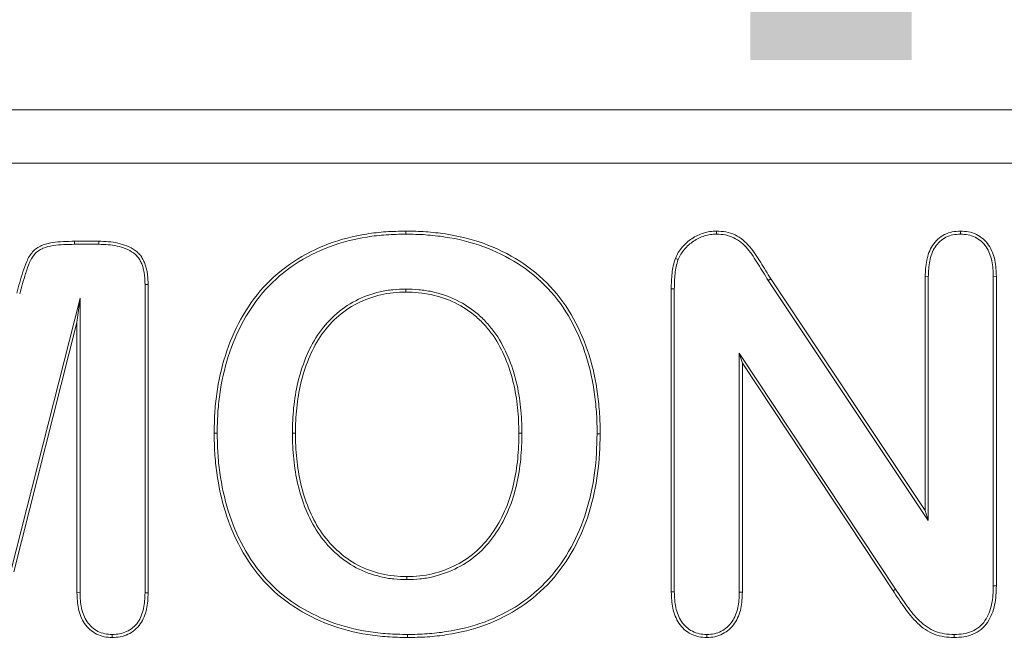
# Model space of a CAD drawing. Header units: millimetres. Extents: x 15 to 684, y 15 to 525.
# Tile 15 of 42: x 333.33 to 341.81, y 113.49 to 118.91. Entities that reach past the tile are written whole.
import ezdxf

# ---------------------------------------------------------------- set-up
doc = ezdxf.new("R2010")
doc.units = ezdxf.units.MM
doc.header["$LTSCALE"] = 2.5
for name, color, linetype, lineweight in [('Dimension (ANSI)', 7, 'Continuous', 9), ('Visible (ANSI)', 7, 'Continuous', 9), ('Visible Narrow (ANSI)', 7, 'Continuous', 9)]:
    doc.layers.add(name, color=color, linetype=linetype, lineweight=lineweight)
doc.styles.add('Note Text (ANSI)', font='arial.ttf')
doc.dimstyles.new('Default - mm (ANSI)', dxfattribs={"dimscale": 2.5, "dimtxt": 2, "dimasz": 2, "dimexe": 3.175, "dimexo": 1, "dimgap": 0.8, "dimtad": 0, "dimtih": 1, "dimtoh": 1, "dimrnd": 1e-08, "dimzin": 4, "dimdsep": 46, "dimtxsty": 'Note Text (ANSI)', "dimblk": 'Filled-1', "dimcen": 0.09, "dimdle": 10, "dimclrd": 256, "dimclre": 256, "dimclrt": 256, "dimadec": 1, "dimazin": 0, "dimtfac": 1.524, "dimtofl": 0, "dimtmove": 0, "dimatfit": 3, "dimfxl": 0, "dimtolj": 1, "dimtzin": 0, "dimlwd": -1, "dimlwe": -1, "dimarcsym": 0})

# ---------------------------------------------------------------- blocks, each defined once
blk = doc.blocks.new('Filled-1')
at = {"color": 0}
for p, q in [((0, 0), (-1, 0.15)), ((-1, 0.15), (-1, -0.15)), ((-1, 0), (0, 0)), ((-1, -0.15), (0, 0))]:
    blk.add_line(p, q, dxfattribs=at)
at = {"color": 0, "flags": 128}
blk.add_lwpolyline([(-1, -0.15), (0, 0), (-1, 0.15), (-1, -0.15)], dxfattribs=at)
at = {"color": 0}
blk.add_solid([(-1, -0.15), (0, 0), (-1, 0.15), (-1, -0.15)], dxfattribs=at)
blk = doc.blocks.new('*D32')
at = {"layer": 'Defpoints', "color": 0, "transparency": 16777216}
for p in [(389.2744, 139.1337), (276.2744, 87.1337), (359.0316, 87.1337)]:
    blk.add_point(p, dxfattribs=at)
at = {"layer": 'Dimension (ANSI)', "transparency": 16777216}
for p, q in [((386.7744, 139.1337), (351.0941, 139.1337)), ((359.0316, 134.1337), (359.0316, 120.8987)), ((359.0316, 92.1337), (359.0316, 102.1363)), ((278.7744, 87.1337), (366.9691, 87.1337))]:
    blk.add_line(p, q, dxfattribs=at)
at = {"layer": 'Dimension (ANSI)', "transparency": 16777216, "xscale": 5, "yscale": 5, "zscale": 5}
for p, rotation in [((359.0316, 139.1337), 90), ((359.0316, 87.1337), 270)]:
    blk.add_blockref('Filled-1', p, dxfattribs=dict(at, rotation=rotation))
at = {"layer": 'Dimension (ANSI)', "transparency": 16777216, "insert": (359.0316, 111.5175), "char_height": 5, "attachment_point": 5, "style": 'Note Text (ANSI)'}
blk.add_mtext('\\A1; 52.00\\P[2.05]', dxfattribs=at)
blk = doc.blocks.new('*D33')
at = {"layer": 'Defpoints', "color": 0, "transparency": 16777216}
for p in [(389.2744, 139.1337), (389.2744, 125.9857), (276.2744, 87.1337)]:
    blk.add_point(p, dxfattribs=at)
at = {"layer": 'Dimension (ANSI)', "transparency": 16777216}
for p, q in [((389.2744, 136.6337), (389.2744, 118.0482)), ((276.2744, 89.6337), (276.2744, 133.9232)), ((281.2744, 125.9857), (319.2891, 125.9857)), ((384.2744, 125.9857), (346.2598, 125.9857))]:
    blk.add_line(p, q, dxfattribs=at)
at = {"layer": 'Dimension (ANSI)', "transparency": 16777216, "xscale": 5, "yscale": 5, "zscale": 5, "rotation": 180}
blk.add_blockref('Filled-1', (276.2744, 125.9857), dxfattribs=at)
at = {"layer": 'Dimension (ANSI)', "transparency": 16777216, "xscale": 5, "yscale": 5, "zscale": 5}
blk.add_blockref('Filled-1', (389.2744, 125.9857), dxfattribs=at)
at = {"layer": 'Dimension (ANSI)', "transparency": 16777216, "insert": (332.7744, 125.9857), "char_height": 5, "attachment_point": 5, "style": 'Note Text (ANSI)'}
blk.add_mtext('\\A1; 113.00\\P[4.45]', dxfattribs=at)

msp = doc.modelspace()

# ---------------------------------------------------------------- linework, layer by layer
at = {"layer": 'Visible (ANSI)'}
for p, q in [((344.7744, 118.1337), (320.7744, 118.1337)), ((336.6567, 117.0637), (336.6566, 117.09)), ((339.3322, 117.0637), (339.3321, 117.09)), ((341.4335, 117.0637), (341.4335, 117.09)), ((333.8026, 117.0025), (334.0131, 117.0025)), ((333.8027, 116.9762), (334.0127, 116.9762)), ((334.0127, 116.9762), (334.0131, 117.0025)), ((339.0032, 116.8452), (338.9787, 116.8548)), ((341.1307, 114.6837), (341.1307, 116.6976)), ((341.1569, 116.6971), (341.1307, 116.6976)), ((341.1569, 114.597), (341.1569, 116.6971)), ((341.7169, 116.6971), (341.7432, 116.6976)), ((341.7169, 116.6971), (341.7169, 114.036)), ((341.7432, 116.6976), (341.7432, 114.0357)), ((334.4107, 116.6288), (334.4369, 116.6292)), ((334.4107, 116.6288), (334.4107, 113.9746)), ((334.4369, 116.6292), (334.4369, 113.9741)), ((339.7783, 116.6649), (339.8004, 116.6791)), ((339.7783, 116.6649), (341.1569, 114.597)), ((339.8004, 116.6791), (341.1307, 114.6837)), ((336.6567, 116.5912), (336.6566, 116.565)), ((338.9432, 113.9823), (338.9432, 116.5937)), ((338.9694, 113.9828), (338.9694, 116.5935)), ((333.8507, 116.5126), (333.2542, 114.1618)), ((333.8507, 116.5126), (333.8244, 116.3025)), ((333.8507, 113.9766), (333.8507, 116.5126)), ((333.8244, 116.3025), (333.2796, 114.1553)), ((333.8244, 113.9762), (333.8244, 116.3025)), ((339.5294, 116.0397), (339.5557, 115.9525)), ((339.5294, 116.0397), (339.5294, 113.9807)), ((340.8749, 114.0066), (339.5294, 116.0397)), ((340.8531, 113.9919), (339.5557, 115.9525)), ((339.5557, 115.9525), (339.5557, 113.9803)), ((335.0319, 115.3496), (335.0057, 115.3495)), ((335.6794, 115.3495), (335.7057, 115.3495)), ((337.6569, 115.3497), (337.6307, 115.3495)), ((338.3044, 115.3449), (338.3307, 115.3447)), ((341.1569, 114.597), (341.1307, 114.6837)), ((336.6662, 114.0887), (336.6661, 114.115)), ((341.7169, 114.036), (341.7432, 114.0357)), ((333.8507, 113.9766), (333.8244, 113.9762)), ((334.4107, 113.9746), (334.4369, 113.9741)), ((338.9694, 113.9828), (338.9432, 113.9823)), ((339.5294, 113.9807), (339.5557, 113.9803)), ((334.1273, 113.6162), (334.1273, 113.59)), ((336.6703, 113.6162), (336.6702, 113.59)), ((339.2494, 113.6162), (339.2494, 113.59)), ((341.3803, 113.6162), (341.3802, 113.59))]:
    msp.add_line(p, q, dxfattribs=at)
for points, knots in [([(335.0057, 115.3495), (335.0067, 115.4061), (335.0078, 115.4626), (335.0145, 115.5755), (335.0203, 115.6318), (335.0443, 115.7998), (335.0683, 115.9107), (335.1709, 116.2341), (335.2795, 116.4386), (335.5075, 116.69), (335.5942, 116.764), (335.7828, 116.889), (335.8847, 116.9397), (336.0967, 117.0189), (336.2068, 117.047), (336.3744, 117.0738), (336.4306, 117.0802), (336.5434, 117.0875), (336.6, 117.0887), (336.6566, 117.09)], [0, 0, 0, 0, 0.000168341, 0.000168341, 0.000336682, 0.000336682, 0.000673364, 0.000673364, 0.001346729, 0.001346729, 0.001683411, 0.001683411, 0.002020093, 0.002020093, 0.002356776, 0.002356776, 0.002525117, 0.002525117, 0.002693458, 0.002693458, 0.002693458, 0.002693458]), ([(335.0319, 115.3496), (335.033, 115.4059), (335.0341, 115.462), (335.0406, 115.5732), (335.0464, 115.6287), (335.0701, 115.7948), (335.0938, 115.9042), (335.195, 116.2232), (335.3019, 116.4242), (335.5254, 116.6708), (335.6104, 116.7433), (335.7956, 116.866), (335.8956, 116.9157), (336.1042, 116.9937), (336.2125, 117.0214), (336.3777, 117.0478), (336.4331, 117.054), (336.5442, 117.0613), (336.6003, 117.0625), (336.6567, 117.0637)], [0, 0, 0, 0, 0.000165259, 0.000165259, 0.000331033, 0.000331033, 0.000662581, 0.000662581, 0.001325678, 0.001325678, 0.001657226, 0.001657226, 0.001988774, 0.001988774, 0.002320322, 0.002320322, 0.002486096, 0.002486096, 0.002651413, 0.002651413, 0.002651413, 0.002651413]), ([(336.6566, 117.09), (336.7137, 117.0892), (336.7708, 117.0881), (336.8848, 117.0798), (336.9416, 117.0735), (337.1112, 117.0483), (337.2228, 117.0213), (337.5452, 116.9045), (337.7446, 116.7801), (337.9782, 116.5292), (338.0457, 116.4359), (338.1562, 116.2358), (338.2012, 116.1301), (338.2694, 115.912), (338.2935, 115.7998), (338.316, 115.6299), (338.3219, 115.573), (338.3294, 115.459), (338.3302, 115.4019), (338.3307, 115.3447)], [0, 0, 0, 0, 0.000169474, 0.000169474, 0.000338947, 0.000338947, 0.000677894, 0.000677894, 0.001355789, 0.001355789, 0.001694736, 0.001694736, 0.002033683, 0.002033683, 0.00237263, 0.00237263, 0.002542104, 0.002542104, 0.002711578, 0.002711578, 0.002711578, 0.002711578]), ([(336.6567, 117.0637), (336.7138, 117.0629), (336.7698, 117.0619), (336.8821, 117.0537), (336.9385, 117.0474), (337.1059, 117.0225), (337.2157, 116.996), (337.5326, 116.8811), (337.7286, 116.7588), (337.9574, 116.513), (338.0237, 116.4214), (338.1323, 116.2249), (338.1766, 116.1207), (338.2439, 115.9057), (338.2676, 115.7952), (338.2899, 115.6271), (338.2957, 115.5706), (338.3032, 115.4581), (338.3039, 115.4021), (338.3044, 115.3449)], [0, 0, 0, 0, 0.00016639, 0.00016639, 0.000333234, 0.000333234, 0.000666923, 0.000666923, 0.001334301, 0.001334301, 0.00166799, 0.00166799, 0.002001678, 0.002001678, 0.002335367, 0.002335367, 0.002502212, 0.002502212, 0.002668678, 0.002668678, 0.002668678, 0.002668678]), ([(338.9787, 116.8548), (338.9865, 116.8719), (338.9943, 116.889), (339.0135, 116.921), (339.0249, 116.9359), (339.0611, 116.979), (339.0894, 117.0039), (339.1521, 117.045), (339.1858, 117.062), (339.2393, 117.079), (339.2576, 117.0833), (339.2947, 117.0884), (339.3134, 117.0892), (339.3321, 117.09)], [0, 0, 0, 0, 0.0000557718, 0.0000557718, 0.0001115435, 0.0001115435, 0.0002230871, 0.0002230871, 0.0003346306, 0.0003346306, 0.0003904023, 0.0003904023, 0.0004461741, 0.0004461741, 0.0004461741, 0.0004461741]), ([(339.0032, 116.8452), (339.0108, 116.8619), (339.018, 116.8775), (339.035, 116.9058), (339.0456, 116.9197), (339.08, 116.9607), (339.1053, 116.983), (339.1649, 117.022), (339.1963, 117.0378), (339.246, 117.0536), (339.2628, 117.0576), (339.2963, 117.0621), (339.3138, 117.0629), (339.3322, 117.0637)], [0, 0, 0, 0, 0.0000507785, 0.0000507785, 0.0001028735, 0.0001028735, 0.0002070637, 0.0002070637, 0.0003112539, 0.0003112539, 0.000363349, 0.000363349, 0.0004144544, 0.0004144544, 0.0004144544, 0.0004144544]), ([(339.3321, 117.09), (339.3597, 117.0889), (339.3872, 117.0878), (339.4411, 117.0776), (339.4674, 117.0685), (339.5419, 117.0329), (339.5842, 116.9961), (339.6558, 116.9128), (339.6844, 116.8656), (339.7427, 116.7725), (339.7715, 116.7258), (339.8004, 116.6791)], [0, 0, 0, 0, 0.000081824, 0.000081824, 0.000163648, 0.000163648, 0.0003272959, 0.0003272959, 0.0004909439, 0.0004909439, 0.0006545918, 0.0006545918, 0.0006545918, 0.0006545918]), ([(339.3322, 117.0637), (339.3593, 117.0626), (339.3852, 117.0614), (339.4337, 117.0523), (339.4579, 117.044), (339.5269, 117.011), (339.566, 116.9771), (339.6343, 116.8976), (339.6622, 116.8516), (339.7204, 116.7586), (339.7492, 116.712), (339.7781, 116.6653), (339.7782, 116.6652), (339.7782, 116.6651), (339.7783, 116.6649)], [0, 0, 0, 0, 0.0000773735, 0.0000773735, 0.0001557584, 0.0001557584, 0.0003125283, 0.0003125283, 0.0004692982, 0.0004692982, 0.0006260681, 0.0006260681, 0.0006260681, 0.000626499, 0.000626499, 0.000626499, 0.000626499]), ([(341.1307, 116.6976), (341.1322, 116.7442), (341.1342, 116.7912), (341.1528, 116.8829), (341.1688, 116.9278), (341.2203, 117.006), (341.2558, 117.0388), (341.3186, 117.0705), (341.3409, 117.0784), (341.3867, 117.0877), (341.4101, 117.0888), (341.4335, 117.09)], [0, 0, 0, 0, 0.0001391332, 0.0001391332, 0.0002782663, 0.0002782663, 0.0004173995, 0.0004173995, 0.0004869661, 0.0004869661, 0.0005565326, 0.0005565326, 0.0005565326, 0.0005565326]), ([(341.1569, 116.6971), (341.1585, 116.7438), (341.1604, 116.7886), (341.178, 116.8752), (341.193, 116.9168), (341.24, 116.9881), (341.2717, 117.0174), (341.3284, 117.046), (341.3486, 117.0531), (341.3891, 117.0614), (341.4105, 117.0626), (341.4335, 117.0637)], [0, 0, 0, 0, 0.0001292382, 0.0001292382, 0.0002588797, 0.0002588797, 0.0003885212, 0.0003885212, 0.000453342, 0.000453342, 0.0005169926, 0.0005169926, 0.0005169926, 0.0005169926]), ([(341.4335, 117.09), (341.4571, 117.0888), (341.4808, 117.0877), (341.5272, 117.0789), (341.5499, 117.0714), (341.6138, 117.0405), (341.6502, 117.008), (341.7035, 116.9298), (341.7206, 116.8847), (341.7397, 116.7922), (341.7416, 116.7447), (341.7432, 116.6976)], [0, 0, 0, 0, 0.0000702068, 0.0000702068, 0.0001404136, 0.0001404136, 0.0002808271, 0.0002808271, 0.0004212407, 0.0004212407, 0.0005616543, 0.0005616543, 0.0005616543, 0.0005616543]), ([(341.4335, 117.0637), (341.4568, 117.0626), (341.4786, 117.0614), (341.52, 117.0536), (341.5405, 117.0468), (341.5981, 117.0189), (341.6308, 116.9898), (341.6795, 116.9184), (341.6955, 116.8768), (341.7134, 116.7897), (341.7153, 116.7441), (341.7169, 116.6971)], [0, 0, 0, 0, 0.0000638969, 0.0000638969, 0.0001289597, 0.0001289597, 0.0002590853, 0.0002590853, 0.0003892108, 0.0003892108, 0.0005189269, 0.0005189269, 0.0005189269, 0.0005189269]), ([(333.3056, 116.5561), (333.3218, 116.6177), (333.3391, 116.6791), (333.3692, 116.7699), (333.3793, 116.8002), (333.4046, 116.8587), (333.4209, 116.8867), (333.4636, 116.9341), (333.4905, 116.9526), (333.5489, 116.9783), (333.5804, 116.9851), (333.6748, 117.0009), (333.739, 117.0017), (333.8026, 117.0025)], [0, 0, 0, 0, 0.0001912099, 0.0001912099, 0.0002868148, 0.0002868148, 0.0003824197, 0.0003824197, 0.0004780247, 0.0004780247, 0.0005736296, 0.0005736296, 0.0007648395, 0.0007648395, 0.0007648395, 0.0007648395]), ([(333.3309, 116.5493), (333.3465, 116.6083), (333.363, 116.667), (333.382, 116.7249), (333.3827, 116.7271), (333.3834, 116.7292), (333.3841, 116.7314), (333.3939, 116.7608), (333.4039, 116.7908), (333.4161, 116.819), (333.427, 116.8443), (333.4407, 116.8686), (333.4588, 116.8896), (333.4598, 116.8907), (333.4607, 116.8918), (333.4617, 116.8928), (333.4805, 116.9137), (333.5044, 116.9301), (333.5303, 116.9415), (333.5311, 116.9418), (333.5318, 116.9421), (333.5326, 116.9425), (333.5595, 116.9539), (333.5879, 116.9597), (333.6162, 116.9645), (333.6177, 116.9647), (333.6192, 116.965), (333.6207, 116.9652), (333.6805, 116.9748), (333.7418, 116.9755), (333.8027, 116.9762)], [0, 0, 0, 0, 0.0001828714, 0.0001828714, 0.0001828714, 0.0001896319, 0.0001896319, 0.0001896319, 0.0002825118, 0.0002825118, 0.0002825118, 0.0003657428, 0.0003657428, 0.0003657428, 0.0003701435, 0.0003701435, 0.0003701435, 0.0004546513, 0.0004546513, 0.0004546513, 0.0004571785, 0.0004571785, 0.0004571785, 0.0005440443, 0.0005440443, 0.0005440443, 0.0005486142, 0.0005486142, 0.0005486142, 0.0007314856, 0.0007314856, 0.0007314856, 0.0007314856]), ([(334.0127, 116.9762), (334.0671, 116.9747), (334.1192, 116.9722), (334.2204, 116.9493), (334.2704, 116.9307), (334.3203, 116.8949), (334.3297, 116.887), (334.3465, 116.8701), (334.3533, 116.8614), (334.3661, 116.8408), (334.3725, 116.8289), (334.3832, 116.8065), (334.3872, 116.7957), (334.3943, 116.7712), (334.3977, 116.7581), (334.4032, 116.733), (334.4052, 116.7209), (334.4092, 116.6828), (334.4099, 116.6558), (334.4107, 116.6288)], [0, 0, 0, 0, 0.0001526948, 0.0001526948, 0.0003057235, 0.0003057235, 0.0003439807, 0.0003439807, 0.0003822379, 0.0003822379, 0.0004204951, 0.0004204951, 0.0004587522, 0.0004587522, 0.0004970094, 0.0004970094, 0.0005352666, 0.0005352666, 0.0006114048, 0.0006114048, 0.0006114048, 0.0006114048]), ([(334.0131, 117.0025), (334.0675, 117.001), (334.1224, 116.9984), (334.2288, 116.9743), (334.2813, 116.9552), (334.3367, 116.9155), (334.3472, 116.9067), (334.3664, 116.8873), (334.3748, 116.8765), (334.3892, 116.8534), (334.3957, 116.8413), (334.4074, 116.8167), (334.4121, 116.8039), (334.4198, 116.7777), (334.4232, 116.7645), (334.429, 116.7379), (334.4312, 116.7244), (334.4355, 116.6838), (334.4361, 116.6564), (334.4369, 116.6292)], [0, 0, 0, 0, 0.0001627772, 0.0001627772, 0.0003255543, 0.0003255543, 0.0003662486, 0.0003662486, 0.0004069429, 0.0004069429, 0.0004476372, 0.0004476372, 0.0004883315, 0.0004883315, 0.0005290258, 0.0005290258, 0.0005697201, 0.0005697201, 0.0006511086, 0.0006511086, 0.0006511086, 0.0006511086]), ([(338.9432, 116.5937), (338.9436, 116.6379), (338.9449, 116.682), (338.9526, 116.7478), (338.9557, 116.7697), (338.965, 116.8128), (338.9718, 116.8338), (338.9787, 116.8548)], [0, 0, 0, 0, 0.0001325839, 0.0001325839, 0.0001988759, 0.0001988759, 0.0002651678, 0.0002651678, 0.0002651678, 0.0002651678]), ([(338.9694, 116.5935), (338.9699, 116.6378), (338.9711, 116.68), (338.9786, 116.7441), (338.9816, 116.7655), (338.9902, 116.8055), (338.9964, 116.8245), (339.0032, 116.8452)], [0, 0, 0, 0, 0.0001283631, 0.0001283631, 0.0001926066, 0.0001926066, 0.0002554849, 0.0002554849, 0.0002554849, 0.0002554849]), ([(336.6567, 116.5912), (336.6564, 116.5912), (336.6562, 116.5912), (336.6559, 116.5912), (336.6198, 116.5903), (336.5827, 116.5894), (336.5082, 116.5816), (336.4715, 116.5751), (336.3628, 116.5501), (336.2919, 116.5248), (336.0928, 116.4222), (335.9794, 116.3177), (335.8557, 116.1317), (335.822, 116.0652), (335.7663, 115.9285), (335.7441, 115.858), (335.7103, 115.7146), (335.6985, 115.6421), (335.683, 115.496), (335.6808, 115.4223), (335.6794, 115.35), (335.6794, 115.3499), (335.6794, 115.3497), (335.6794, 115.3495)], [0, 0, 0, 0, 0.000000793, 0.000000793, 0.000000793, 0.000110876, 0.000110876, 0.000220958, 0.000220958, 0.000441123, 0.000441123, 0.000881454, 0.000881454, 0.001101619, 0.001101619, 0.001321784, 0.001321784, 0.001541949, 0.001541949, 0.001762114, 0.001762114, 0.001762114, 0.001762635, 0.001762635, 0.001762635, 0.001762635]), ([(336.6566, 116.565), (336.6204, 116.5641), (336.5841, 116.5631), (336.5122, 116.5557), (336.4764, 116.5493), (336.3706, 116.5249), (336.3019, 116.5004), (336.1088, 116.401), (335.999, 116.2997), (335.8787, 116.1189), (335.8458, 116.054), (335.7912, 115.92), (335.7694, 115.8507), (335.7361, 115.7098), (335.7245, 115.6382), (335.7092, 115.4943), (335.7071, 115.4219), (335.7057, 115.3495)], [0, 0, 0, 0, 0.000107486, 0.000107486, 0.000214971, 0.000214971, 0.000429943, 0.000429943, 0.000859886, 0.000859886, 0.001074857, 0.001074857, 0.001289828, 0.001289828, 0.0015048, 0.0015048, 0.001719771, 0.001719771, 0.001719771, 0.001719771]), ([(337.6307, 115.3495), (337.6291, 115.4228), (337.6273, 115.496), (337.6123, 115.6416), (337.6, 115.7141), (337.5656, 115.8564), (337.5431, 115.9264), (337.4861, 116.0613), (337.4522, 116.1267), (337.39, 116.2171), (337.3668, 116.2455), (337.3185, 116.3006), (337.2928, 116.3267), (337.2095, 116.3984), (337.1478, 116.4389), (337.0162, 116.5034), (336.9464, 116.5273), (336.839, 116.5506), (336.8027, 116.556), (336.7298, 116.5624), (336.6932, 116.5637), (336.6566, 116.565)], [0, 0, 0, 0, 0.000217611, 0.000217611, 0.000435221, 0.000435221, 0.000652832, 0.000652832, 0.000870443, 0.000870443, 0.000979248, 0.000979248, 0.001088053, 0.001088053, 0.001305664, 0.001305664, 0.001523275, 0.001523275, 0.00163208, 0.00163208, 0.001740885, 0.001740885, 0.001740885, 0.001740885]), ([(337.6569, 115.3497), (337.6569, 115.3498), (337.6569, 115.35), (337.6569, 115.3501), (337.6553, 115.4232), (337.6535, 115.4975), (337.6383, 115.6455), (337.6258, 115.719), (337.5908, 115.8638), (337.5679, 115.9352), (337.5097, 116.0729), (337.4755, 116.1393), (337.4108, 116.2331), (337.3872, 116.2621), (337.3377, 116.3186), (337.3109, 116.3458), (337.2247, 116.42), (337.1614, 116.4615), (337.0258, 116.5279), (336.9541, 116.5525), (336.8435, 116.5765), (336.8059, 116.5821), (336.7312, 116.5887), (336.6941, 116.5899), (336.6575, 116.5912), (336.6572, 116.5912), (336.6569, 116.5912), (336.6567, 116.5912)], [0, 0, 0, 0, 0.00000044, 0.00000044, 0.00000044, 0.000222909, 0.000222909, 0.000445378, 0.000445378, 0.000667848, 0.000667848, 0.000890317, 0.000890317, 0.001001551, 0.001001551, 0.001112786, 0.001112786, 0.001335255, 0.001335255, 0.001557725, 0.001557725, 0.001668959, 0.001668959, 0.001780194, 0.001780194, 0.001780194, 0.001780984, 0.001780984, 0.001780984, 0.001780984]), ([(336.6702, 113.59), (336.6131, 113.5913), (336.556, 113.5927), (336.442, 113.6004), (336.3852, 113.6069), (336.2159, 113.6341), (336.1045, 113.6619), (335.8905, 113.7422), (335.7876, 113.7937), (335.5964, 113.9188), (335.5093, 113.9942), (335.3552, 114.1631), (335.2901, 114.2579), (335.1798, 114.4581), (335.1361, 114.5643), (335.0686, 114.7826), (335.0443, 114.8946), (335.0207, 115.0644), (335.0149, 115.1213), (335.0081, 115.2353), (335.0069, 115.2924), (335.0057, 115.3495)], [0, 0, 0, 0, 0.00016934, 0.00016934, 0.00033868, 0.00033868, 0.000677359, 0.000677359, 0.001016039, 0.001016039, 0.001354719, 0.001354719, 0.001693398, 0.001693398, 0.002032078, 0.002032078, 0.002370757, 0.002370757, 0.002540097, 0.002540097, 0.002709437, 0.002709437, 0.002709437, 0.002709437]), ([(336.6703, 113.6162), (336.6134, 113.6176), (336.5568, 113.619), (336.4445, 113.6265), (336.3886, 113.633), (336.2216, 113.6598), (336.1119, 113.6871), (335.9015, 113.7661), (335.8001, 113.8169), (335.6127, 113.9395), (335.5272, 114.0135), (335.3761, 114.1792), (335.3123, 114.272), (335.2036, 114.4693), (335.1607, 114.5734), (335.0941, 114.789), (335.0702, 114.8995), (335.0467, 115.0674), (335.041, 115.1235), (335.0344, 115.236), (335.0331, 115.2926), (335.0319, 115.3496)], [0, 0, 0, 0, 0.000166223, 0.000166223, 0.000332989, 0.000332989, 0.000666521, 0.000666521, 0.001000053, 0.001000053, 0.001333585, 0.001333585, 0.001667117, 0.001667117, 0.002000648, 0.002000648, 0.00233418, 0.00233418, 0.002500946, 0.002500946, 0.002667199, 0.002667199, 0.002667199, 0.002667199]), ([(335.6794, 115.3495), (335.6794, 115.3494), (335.6794, 115.3492), (335.6794, 115.349), (335.6809, 115.2759), (335.683, 115.2012), (335.6986, 115.0533), (335.7105, 114.9799), (335.7443, 114.8347), (335.7665, 114.763), (335.8235, 114.6245), (335.8569, 114.5575), (335.941, 114.4314), (335.9907, 114.3745), (336.1014, 114.2721), (336.1628, 114.2271), (336.2968, 114.1559), (336.3684, 114.1305), (336.4787, 114.1045), (336.5161, 114.0982), (336.5914, 114.0908), (336.6288, 114.0897), (336.6654, 114.0887), (336.6657, 114.0887), (336.6659, 114.0887), (336.6662, 114.0887)], [0, 0, 0, 0, 0.000000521, 0.000000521, 0.000000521, 0.000223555, 0.000223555, 0.000446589, 0.000446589, 0.000669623, 0.000669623, 0.000892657, 0.000892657, 0.001115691, 0.001115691, 0.001338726, 0.001338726, 0.00156176, 0.00156176, 0.001673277, 0.001673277, 0.001784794, 0.001784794, 0.001784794, 0.001785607, 0.001785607, 0.001785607, 0.001785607]), ([(335.7057, 115.3495), (335.7071, 115.2763), (335.7092, 115.2029), (335.7246, 115.0571), (335.7364, 114.9846), (335.7696, 114.8418), (335.7913, 114.7715), (335.8471, 114.636), (335.8801, 114.57), (335.9615, 114.448), (336.01, 114.3924), (336.1177, 114.2928), (336.1774, 114.2491), (336.3069, 114.1803), (336.3766, 114.1555), (336.4836, 114.1303), (336.5199, 114.1242), (336.5928, 114.117), (336.6295, 114.116), (336.6661, 114.115)], [0, 0, 0, 0, 0.000218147, 0.000218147, 0.000436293, 0.000436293, 0.00065444, 0.00065444, 0.000872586, 0.000872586, 0.001090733, 0.001090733, 0.001308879, 0.001308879, 0.001527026, 0.001527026, 0.001636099, 0.001636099, 0.001745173, 0.001745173, 0.001745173, 0.001745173]), ([(336.6661, 114.115), (336.7029, 114.1162), (336.7397, 114.1174), (336.8127, 114.1247), (336.849, 114.131), (336.9563, 114.157), (337.0258, 114.1823), (337.1568, 114.2491), (337.2183, 114.2906), (337.3262, 114.3904), (337.3735, 114.4473), (337.4554, 114.5693), (337.4898, 114.6346), (337.547, 114.7699), (337.5684, 114.8405), (337.6015, 114.9837), (337.613, 115.0564), (337.6275, 115.2026), (337.6299, 115.2761), (337.6307, 115.3495)], [0, 0, 0, 0, 0.000109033, 0.000109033, 0.000218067, 0.000218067, 0.000436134, 0.000436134, 0.000654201, 0.000654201, 0.000872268, 0.000872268, 0.001090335, 0.001090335, 0.001308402, 0.001308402, 0.001526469, 0.001526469, 0.001744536, 0.001744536, 0.001744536, 0.001744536]), ([(336.6662, 114.0887), (336.6665, 114.0887), (336.6667, 114.0887), (336.667, 114.0887), (336.7038, 114.09), (336.7411, 114.0912), (336.8164, 114.0986), (336.8541, 114.1053), (336.9645, 114.1319), (337.0357, 114.158), (337.1707, 114.2267), (337.2343, 114.2696), (337.3459, 114.3728), (337.3943, 114.4311), (337.4782, 114.5562), (337.5133, 114.6229), (337.5718, 114.7612), (337.5937, 114.8336), (337.6273, 114.9788), (337.639, 115.0528), (337.6537, 115.2009), (337.6561, 115.2757), (337.6569, 115.3492), (337.6569, 115.3494), (337.6569, 115.3495), (337.6569, 115.3497)], [0, 0, 0, 0, 0.00000081, 0.00000081, 0.00000081, 0.000112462, 0.000112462, 0.000224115, 0.000224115, 0.00044742, 0.00044742, 0.000670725, 0.000670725, 0.00089403, 0.00089403, 0.001117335, 0.001117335, 0.00134064, 0.00134064, 0.001563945, 0.001563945, 0.00178725, 0.00178725, 0.00178725, 0.001787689, 0.001787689, 0.001787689, 0.001787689]), ([(338.3307, 115.3447), (338.3283, 115.2308), (338.3241, 115.1166), (338.2935, 114.8905), (338.2697, 114.7785), (338.1694, 114.4513), (338.0584, 114.2458), (337.8292, 113.9916), (337.7423, 113.9163), (337.5518, 113.7907), (337.4492, 113.7391), (337.2354, 113.6594), (337.1238, 113.6331), (336.9548, 113.6062), (336.8981, 113.5995), (336.7843, 113.5921), (336.7273, 113.591), (336.6702, 113.59)], [0, 0, 0, 0, 0.000339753, 0.000339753, 0.000679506, 0.000679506, 0.001359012, 0.001359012, 0.001698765, 0.001698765, 0.002038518, 0.002038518, 0.002378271, 0.002378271, 0.002548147, 0.002548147, 0.002718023, 0.002718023, 0.002718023, 0.002718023]), ([(338.3044, 115.3449), (338.302, 115.231), (338.2979, 115.1186), (338.2677, 114.8953), (338.2441, 114.7846), (338.1453, 114.4622), (338.0362, 114.2604), (337.8111, 114.0107), (337.7261, 113.937), (337.5392, 113.8138), (337.4382, 113.763), (337.228, 113.6847), (337.1184, 113.6588), (336.9513, 113.6322), (336.8956, 113.6256), (336.7836, 113.6183), (336.7272, 113.6173), (336.6703, 113.6162)], [0, 0, 0, 0, 0.000334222, 0.000334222, 0.000668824, 0.000668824, 0.00133803, 0.00133803, 0.001672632, 0.001672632, 0.002007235, 0.002007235, 0.002341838, 0.002341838, 0.002509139, 0.002509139, 0.002675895, 0.002675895, 0.002675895, 0.002675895]), ([(341.3802, 113.59), (341.3511, 113.5913), (341.322, 113.5927), (341.2644, 113.6012), (341.2359, 113.6082), (341.1543, 113.6396), (341.1063, 113.6746), (341.0219, 113.7548), (340.9854, 113.8005), (340.9182, 113.8955), (340.886, 113.9439), (340.8531, 113.9919)], [0, 0, 0, 0, 0.000086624, 0.000086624, 0.0001732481, 0.0001732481, 0.0003464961, 0.0003464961, 0.0005197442, 0.0005197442, 0.0006929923, 0.0006929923, 0.0006929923, 0.0006929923]), ([(341.3803, 113.6162), (341.3516, 113.6176), (341.3238, 113.619), (341.2699, 113.6269), (341.2434, 113.6335), (341.1677, 113.6626), (341.1228, 113.6952), (341.0416, 113.7723), (341.0064, 113.8164), (340.9402, 113.9099), (340.9077, 113.9587), (340.8749, 114.0066)], [0, 0, 0, 0, 0.0000826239, 0.0000826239, 0.0001663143, 0.0001663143, 0.000333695, 0.000333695, 0.0005010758, 0.0005010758, 0.0006682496, 0.0006682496, 0.0006682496, 0.0006682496]), ([(341.7432, 114.0357), (341.7419, 113.981), (341.7398, 113.926), (341.7169, 113.8188), (341.6978, 113.7663), (341.6514, 113.6984), (341.6328, 113.6778), (341.5903, 113.6432), (341.5662, 113.6295), (341.5156, 113.6082), (341.489, 113.6006), (341.435, 113.592), (341.4076, 113.591), (341.3802, 113.59)], [0, 0, 0, 0, 0.0001619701, 0.0001619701, 0.0003239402, 0.0003239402, 0.0004049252, 0.0004049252, 0.0004859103, 0.0004859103, 0.0005668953, 0.0005668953, 0.0006478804, 0.0006478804, 0.0006478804, 0.0006478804]), ([(341.7169, 114.036), (341.7156, 113.9813), (341.7135, 113.9288), (341.6918, 113.8268), (341.6735, 113.7773), (341.631, 113.7151), (341.6142, 113.6964), (341.5758, 113.6653), (341.5541, 113.6529), (341.5073, 113.6332), (341.4828, 113.6262), (341.4333, 113.6183), (341.4073, 113.6173), (341.3803, 113.6162)], [0, 0, 0, 0, 0.0001515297, 0.0001515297, 0.0003033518, 0.0003033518, 0.0003792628, 0.0003792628, 0.0004551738, 0.0004551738, 0.0005310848, 0.0005310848, 0.0006059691, 0.0006059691, 0.0006059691, 0.0006059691]), ([(334.1273, 113.59), (334.1041, 113.5912), (334.081, 113.5925), (334.0358, 113.6018), (334.0137, 113.6096), (333.952, 113.6413), (333.9164, 113.6729), (333.8638, 113.7491), (333.8475, 113.7933), (333.8279, 113.8837), (333.8259, 113.9301), (333.8244, 113.9762)], [0, 0, 0, 0, 0.0000686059, 0.0000686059, 0.0001372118, 0.0001372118, 0.0002744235, 0.0002744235, 0.0004116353, 0.0004116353, 0.0005488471, 0.0005488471, 0.0005488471, 0.0005488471]), ([(334.1273, 113.6162), (334.1046, 113.6175), (334.0836, 113.6188), (334.0434, 113.627), (334.0237, 113.634), (333.9681, 113.6625), (333.9356, 113.6913), (333.8878, 113.7605), (333.8726, 113.8014), (333.8541, 113.8866), (333.8521, 113.9304), (333.8507, 113.9766)], [0, 0, 0, 0, 0.0000621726, 0.0000621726, 0.0001256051, 0.0001256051, 0.00025247, 0.00025247, 0.0003793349, 0.0003793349, 0.0005058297, 0.0005058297, 0.0005058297, 0.0005058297]), ([(334.4107, 113.9746), (334.4092, 113.9279), (334.4071, 113.8839), (334.388, 113.7978), (334.3728, 113.7565), (334.3237, 113.6877), (334.29, 113.6596), (334.2331, 113.6326), (334.2128, 113.6262), (334.1717, 113.6187), (334.1502, 113.6174), (334.1273, 113.6162)], [0, 0, 0, 0, 0.0001291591, 0.0001291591, 0.0002586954, 0.0002586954, 0.0003882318, 0.0003882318, 0.0004529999, 0.0004529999, 0.0005164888, 0.0005164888, 0.0005164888, 0.0005164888]), ([(334.4369, 113.9741), (334.4355, 113.9276), (334.4333, 113.8808), (334.4131, 113.7897), (334.3967, 113.7449), (334.3425, 113.6688), (334.3055, 113.6379), (334.2422, 113.6079), (334.2197, 113.6008), (334.1739, 113.5924), (334.1506, 113.5912), (334.1273, 113.59)], [0, 0, 0, 0, 0.000139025, 0.000139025, 0.00027805, 0.00027805, 0.0004170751, 0.0004170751, 0.0004865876, 0.0004865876, 0.0005561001, 0.0005561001, 0.0005561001, 0.0005561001]), ([(339.2494, 113.59), (339.226, 113.5911), (339.2025, 113.5922), (339.1567, 113.6017), (339.1343, 113.6098), (339.0719, 113.6421), (339.0357, 113.6742), (338.9836, 113.7523), (338.967, 113.797), (338.9468, 113.8885), (338.9447, 113.9356), (338.9432, 113.9823)], [0, 0, 0, 0, 0.000069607, 0.000069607, 0.000139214, 0.000139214, 0.0002784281, 0.0002784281, 0.0004176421, 0.0004176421, 0.0005568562, 0.0005568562, 0.0005568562, 0.0005568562]), ([(339.2494, 113.6162), (339.2263, 113.6173), (339.2049, 113.6185), (339.1645, 113.6269), (339.1444, 113.6341), (339.088, 113.6633), (339.0552, 113.6923), (339.0078, 113.7633), (338.9921, 113.8052), (338.9731, 113.8916), (338.9709, 113.936), (338.9694, 113.9828)], [0, 0, 0, 0, 0.000063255, 0.000063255, 0.0001276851, 0.0001276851, 0.0002565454, 0.0002565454, 0.0003854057, 0.0003854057, 0.000513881, 0.000513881, 0.000513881, 0.000513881]), ([(339.5294, 113.9807), (339.5278, 113.9343), (339.5259, 113.8896), (339.5073, 113.8039), (339.491, 113.763), (339.4425, 113.6926), (339.4102, 113.6635), (339.3539, 113.6344), (339.3338, 113.6271), (339.2936, 113.6186), (339.2724, 113.6174), (339.2494, 113.6162)], [0, 0, 0, 0, 0.0001289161, 0.0001289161, 0.0002582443, 0.0002582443, 0.0003875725, 0.0003875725, 0.0004522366, 0.0004522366, 0.0005157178, 0.0005157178, 0.0005157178, 0.0005157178]), ([(339.5557, 113.9803), (339.5541, 113.9338), (339.5521, 113.8869), (339.5324, 113.7956), (339.5149, 113.7514), (339.4619, 113.6745), (339.4262, 113.6423), (339.3639, 113.6101), (339.3417, 113.602), (339.2961, 113.5924), (339.2728, 113.5911), (339.2494, 113.59)], [0, 0, 0, 0, 0.0001388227, 0.0001388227, 0.0002776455, 0.0002776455, 0.0004164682, 0.0004164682, 0.0004858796, 0.0004858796, 0.0005552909, 0.0005552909, 0.0005552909, 0.0005552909])]:
    msp.add_open_spline(points, degree=3, knots=knots, dxfattribs=at)
at = {"layer": 'Visible Narrow (ANSI)'}
for p, q in [((344.7744, 117.6755), (320.7744, 117.6755)), ((333.8027, 116.9762), (333.8026, 117.0025)), ((338.9694, 116.5935), (338.9432, 116.5937)), ((340.8749, 114.0066), (340.8531, 113.9919))]:
    msp.add_line(p, q, dxfattribs=at)

# ---------------------------------------------------------------- dimensions: what is measured, and where the dimension line sits
at = {"layer": 'Dimension (ANSI)'}
for base, p1, p2, angle, text, override, picture, middle in [((359.0316, 87.1337), (389.2744, 139.1337), (276.2744, 87.1337), 90, ' <>\\X[2.05]', {"dimgap": 0.8, "dimdec": 2, "dimpost": '\\X', "dimtol": 0, "dimlim": 0, "dimtp": 0, "dimtm": 0, "dimtdec": 2, "dimatfit": 1}, '*D32', (359.0316, 111.5175)), ((389.2744, 125.9857), (276.2744, 87.1337), (389.2744, 139.1337), 180, ' <>\\X[4.45]', {"dimgap": 0.8, "dimtih": 0, "dimtoh": 0, "dimdec": 2, "dimpost": '\\X', "dimtol": 0, "dimlim": 0, "dimtp": 0, "dimtm": 0, "dimtdec": 2, "dimatfit": 1}, '*D33', (332.7744, 125.9857))]:
    dim = msp.add_linear_dim(base=base, p1=p1, p2=p2, angle=angle, text=text, dimstyle='Default - mm (ANSI)', override=override, dxfattribs=at)
    dim.commit()
    dim.dimension.update_dxf_attribs({"geometry": picture, "text_midpoint": middle, "dimtype": 160})

doc.saveas('drawing.dxf')
